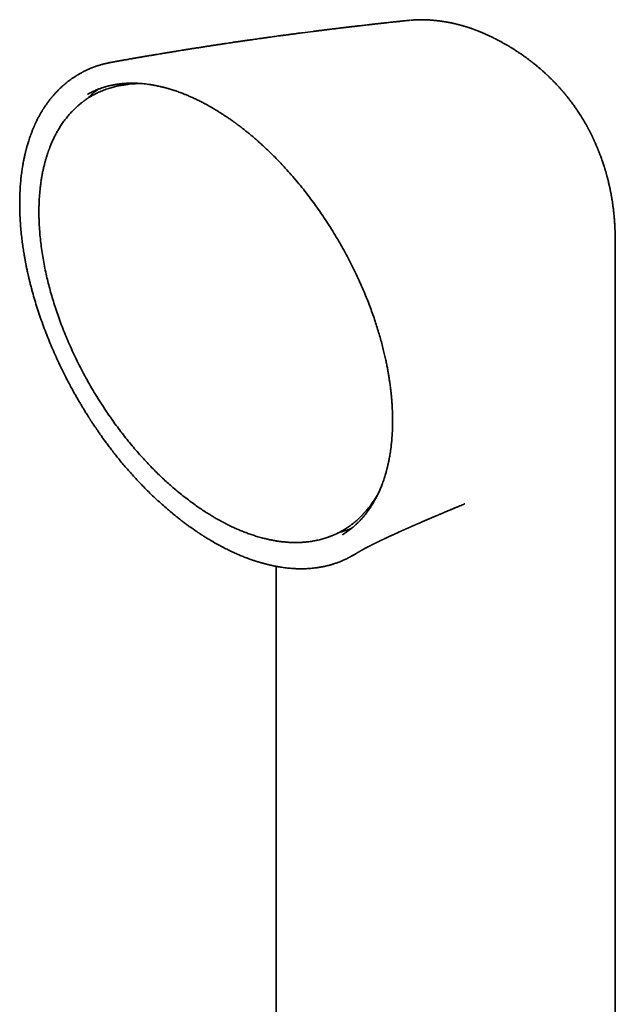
# Model space of a CAD drawing. Header units: millimetres. Extents: x 8 to 747, y 12 to 1054.
# Tile 13 of 26: x 675 to 714, y 403 to 466. Entities that reach past the tile are written whole.
import ezdxf

# ---------------------------------------------------------------- set-up
doc = ezdxf.new("R2010")
doc.units = ezdxf.units.MM

msp = doc.modelspace()

# ---------------------------------------------------------------- linework, layer by layer
at = {"color": 7, "linetype": 'Continuous', "lineweight": 35}
for p, q in [((700.413, 466.385), (700.399, 466.383)), ((701.592, 466.404), (701.6, 466.404)), ((705.889, 465.189), (705.886, 465.191)), ((681.156, 463.677), (681.161, 463.678)), ((682.295, 462.26), (682.288, 462.259)), ((682.699, 462.296), (682.295, 462.26)), ((679.61, 461.614), (679.623, 461.621)), ((712.314, 458.502), (712.323, 458.481)), ((713.62, 440.463), (713.62, 451.816)), ((697.908, 435.214), (698.142, 435.545)), ((697.892, 435.192), (697.908, 435.214)), ((703.924, 435.218), (703.928, 435.22)), ((685.1, 434.586), (685.132, 434.558)), ((690.564, 431.489), (690.568, 431.488)), ((691.765, 431.188), (691.765, 364.512))]:
    msp.add_line(p, q, dxfattribs=at)
at = {"color": 7, "linetype": 'Continuous', "lineweight": 35, "flags": 128}
for points in [[(682.954, 462.314), (682.706, 462.297), (682.699, 462.296)], [(713.62, 342.968), (713.62, 387.347), (713.62, 440.463)], [(698.142, 435.545), (698.147, 435.553), (698.279, 435.748)]]:
    msp.add_lwpolyline(points, dxfattribs=at)
at = {"color": 7, "linetype": 'Continuous', "lineweight": 35}
for points, knots in [([(700.399, 466.385), (700.376, 466.382), (700.295, 466.374), (700.163, 466.36), (700.011, 466.345), (699.881, 466.331), (699.771, 466.319), (699.681, 466.31), (699.594, 466.301), (699.498, 466.291), (699.383, 466.278), (699.258, 466.265), (699.121, 466.25), (698.972, 466.234), (698.833, 466.219), (698.708, 466.205), (698.604, 466.194), (698.504, 466.183), (698.417, 466.173), (698.347, 466.165), (698.291, 466.159), (698.245, 466.154), (698.206, 466.15), (698.166, 466.145), (698.121, 466.14), (698.065, 466.134), (698, 466.127), (697.925, 466.118), (697.84, 466.109), (697.713, 466.094), (697.553, 466.076), (697.366, 466.055), (697.195, 466.035), (697.046, 466.018), (696.917, 466.003), (696.807, 465.99), (696.707, 465.978), (696.619, 465.968), (696.535, 465.958), (696.45, 465.948), (696.354, 465.937), (696.244, 465.924), (696.125, 465.909), (696.001, 465.895), (695.813, 465.872), (695.561, 465.841), (695.31, 465.811), (695.124, 465.788), (695.006, 465.773), (694.898, 465.76), (694.804, 465.748), (694.726, 465.738), (694.654, 465.729), (694.576, 465.72), (694.487, 465.708), (694.385, 465.695), (694.272, 465.681), (693.963, 465.642), (693.644, 465.601), (693.322, 465.559), (693.191, 465.542), (693.071, 465.526), (692.967, 465.512), (692.887, 465.502), (692.824, 465.493), (692.772, 465.486), (692.714, 465.479), (692.646, 465.47), (692.567, 465.459), (692.431, 465.441), (692.245, 465.416), (692.02, 465.386), (691.809, 465.357), (691.609, 465.329), (691.394, 465.3), (691.166, 465.268), (690.921, 465.234), (690.7, 465.203), (690.494, 465.174), (690.296, 465.146), (690.121, 465.121), (689.979, 465.1), (689.882, 465.086), (689.8, 465.075), (689.734, 465.065), (689.681, 465.057), (689.637, 465.051), (689.592, 465.044), (689.541, 465.037), (689.48, 465.028), (689.409, 465.018), (689.329, 465.006), (689.225, 464.991), (689.095, 464.972), (688.936, 464.948), (688.759, 464.922), (688.564, 464.893), (688.396, 464.868), (688.258, 464.847), (688.158, 464.832), (688.063, 464.818), (687.979, 464.805), (687.916, 464.795), (687.87, 464.788), (687.836, 464.783), (687.805, 464.779), (687.772, 464.774), (687.721, 464.766), (687.648, 464.755), (687.55, 464.74), (687.442, 464.723), (687.325, 464.705), (687.203, 464.686), (687.077, 464.667), (686.95, 464.647), (686.822, 464.627), (686.697, 464.607), (686.577, 464.589), (686.473, 464.572), (686.388, 464.559), (686.324, 464.549), (686.273, 464.541), (686.223, 464.533), (686.161, 464.523), (686.085, 464.511), (685.996, 464.496), (685.895, 464.48), (685.761, 464.459), (685.605, 464.434), (685.433, 464.406), (685.286, 464.382), (685.161, 464.362), (685.055, 464.345), (684.956, 464.328), (684.859, 464.313), (684.758, 464.296), (684.639, 464.276), (684.498, 464.253), (684.339, 464.227), (684.171, 464.199), (684.02, 464.174), (683.888, 464.151), (683.774, 464.132), (683.659, 464.113), (683.547, 464.094), (683.442, 464.076), (683.351, 464.061), (683.276, 464.048), (683.218, 464.038), (683.166, 464.029), (683.112, 464.02), (683.049, 464.009), (682.973, 463.996), (682.887, 463.981), (682.793, 463.965), (682.694, 463.948), (682.595, 463.931), (682.499, 463.914), (682.351, 463.889), (682.158, 463.855), (681.971, 463.822), (681.844, 463.8), (681.772, 463.787), (681.702, 463.775), (681.634, 463.763), (681.563, 463.75), (681.484, 463.736), (681.394, 463.72), (681.29, 463.702), (681.211, 463.688), (681.166, 463.68), (681.161, 463.679)], [0, 0, 0, 0, 0.0036571, 0.0125967, 0.0204585, 0.0272422, 0.0329475, 0.0375744, 0.0411227, 0.0465811, 0.0525268, 0.0589723, 0.0660226, 0.0737853, 0.0822606, 0.0875887, 0.0931644, 0.0985295, 0.103189, 0.1065892, 0.1094811, 0.1118649, 0.1137404, 0.1155844, 0.1180219, 0.120866, 0.1242402, 0.1281445, 0.132579, 0.1374392, 0.1478784, 0.1575393, 0.1664215, 0.174525, 0.18079, 0.1865008, 0.1916598, 0.1962671, 0.200323, 0.2046178, 0.2095347, 0.2152938, 0.2216561, 0.2280904, 0.2345772, 0.2510123, 0.2673361, 0.2736596, 0.279926, 0.2856674, 0.2905962, 0.2944341, 0.2978647, 0.3018602, 0.3064993, 0.3117822, 0.3177091, 0.3241141, 0.359996, 0.3672812, 0.374284, 0.3804904, 0.3858934, 0.3904927, 0.3930688, 0.3955905, 0.3986166, 0.4021611, 0.406224, 0.4108053, 0.4234875, 0.4351641, 0.4458995, 0.4562802, 0.4664464, 0.4793394, 0.4917886, 0.5046749, 0.5137776, 0.5240287, 0.5354282, 0.5411231, 0.5462041, 0.5504643, 0.5539037, 0.5565222, 0.5587198, 0.5608762, 0.5635343, 0.5666944, 0.5703564, 0.5745204, 0.5791864, 0.5865536, 0.5948429, 0.6040453, 0.6141611, 0.6251904, 0.6303328, 0.635652, 0.6408419, 0.6451874, 0.648659, 0.6507737, 0.652367, 0.6539143, 0.6556254, 0.6575005, 0.661894, 0.6669873, 0.6727507, 0.6788478, 0.6851847, 0.6917613, 0.6985778, 0.7050369, 0.7116975, 0.718176, 0.7236386, 0.7280565, 0.7314296, 0.7335561, 0.7360441, 0.7392611, 0.7432071, 0.747882, 0.7532862, 0.7589843, 0.7687705, 0.7776979, 0.7857662, 0.7917034, 0.7972336, 0.802369, 0.8071595, 0.8123381, 0.8181467, 0.8258014, 0.8343091, 0.8431084, 0.8519551, 0.8578792, 0.8638244, 0.8697907, 0.8757781, 0.8814027, 0.8862063, 0.8899826, 0.8930282, 0.895373, 0.8980254, 0.9014768, 0.9053079, 0.9097994, 0.9149207, 0.9201404, 0.9252657, 0.9302967, 0.9352333, 0.9483225, 0.9606022, 0.964466, 0.9682134, 0.9718443, 0.9753589, 0.9788324, 0.9829702, 0.9876387, 0.9930518, 0.9992095, 1, 1, 1, 1]), ([(701.599, 466.405), (701.554, 466.408), (701.473, 466.413), (701.364, 466.417), (701.279, 466.419), (701.212, 466.42), (701.152, 466.42), (701.094, 466.42), (701.035, 466.42), (700.975, 466.419), (700.912, 466.417), (700.847, 466.415), (700.78, 466.412), (700.708, 466.408), (700.622, 466.402), (700.538, 466.396), (700.481, 466.391), (700.459, 466.388)], [0, 0, 0, 0, 0.112943, 0.20629, 0.279839, 0.337112, 0.386695, 0.440502, 0.489137, 0.54166, 0.596494, 0.653441, 0.712146, 0.773673, 0.848895, 0.941116, 1, 1, 1, 1]), ([(705.886, 465.192), (705.879, 465.195), (705.863, 465.204), (705.837, 465.217), (705.808, 465.232), (705.779, 465.246), (705.75, 465.261), (705.705, 465.283), (705.634, 465.318), (705.545, 465.361), (705.462, 465.4), (705.382, 465.437), (705.302, 465.474), (705.218, 465.511), (705.141, 465.544), (705.073, 465.574), (705.009, 465.601), (704.949, 465.625), (704.894, 465.648), (704.838, 465.67), (704.786, 465.69), (704.737, 465.709), (704.696, 465.725), (704.658, 465.739), (704.614, 465.756), (704.561, 465.775), (704.508, 465.795), (704.458, 465.812), (704.405, 465.831), (704.34, 465.854), (704.263, 465.88), (704.191, 465.904), (704.134, 465.922), (704.087, 465.937), (704.037, 465.953), (703.981, 465.97), (703.925, 465.987), (703.872, 466.003), (703.814, 466.02), (703.752, 466.038), (703.691, 466.055), (703.639, 466.069), (703.585, 466.083), (703.521, 466.1), (703.455, 466.117), (703.395, 466.132), (703.35, 466.143), (703.311, 466.152), (703.277, 466.16), (703.24, 466.169), (703.182, 466.182), (703.109, 466.198), (703.029, 466.215), (702.95, 466.231), (702.866, 466.248), (702.78, 466.264), (702.686, 466.28), (702.586, 466.297), (702.471, 466.315), (702.352, 466.332), (702.226, 466.348), (702.09, 466.364), (701.95, 466.379), (701.837, 466.388), (701.76, 466.394), (701.717, 466.398), (701.665, 466.401), (701.625, 466.404), (701.601, 466.405), (701.6, 466.405)], [0, 0, 0, 0, 0.00491, 0.012053, 0.019118, 0.026135, 0.033047, 0.039815, 0.058952, 0.084084, 0.103587, 0.119233, 0.141513, 0.161847, 0.179342, 0.197271, 0.211875, 0.2255, 0.240378, 0.251989, 0.265488, 0.278049, 0.287649, 0.294769, 0.305704, 0.319237, 0.332229, 0.344132, 0.354686, 0.370202, 0.390952, 0.409357, 0.420845, 0.431546, 0.442435, 0.45643, 0.471062, 0.481768, 0.493842, 0.511414, 0.525476, 0.53612, 0.547865, 0.562814, 0.581033, 0.593504, 0.603734, 0.612416, 0.62024, 0.627465, 0.637408, 0.660641, 0.677433, 0.692595, 0.715357, 0.735103, 0.751604, 0.779798, 0.803077, 0.830786, 0.860968, 0.88938, 0.923215, 0.955548, 0.965385, 0.974478, 0.9843, 0.999231, 1, 1, 1, 1]), ([(706.562, 464.824), (706.455, 464.885), (706.306, 464.969), (706.082, 465.091), (705.964, 465.151), (705.889, 465.19)], [0, 0, 0, 0, 0.481628, 0.670611, 1, 1, 1, 1]), ([(712.315, 458.502), (712.31, 458.513), (712.298, 458.539), (712.277, 458.586), (712.252, 458.642), (712.226, 458.699), (712.202, 458.75), (712.181, 458.796), (712.161, 458.838), (712.136, 458.889), (712.104, 458.955), (712.07, 459.026), (712.038, 459.089), (712.011, 459.142), (711.984, 459.195), (711.953, 459.257), (711.915, 459.327), (711.878, 459.398), (711.845, 459.46), (711.813, 459.518), (711.778, 459.582), (711.738, 459.654), (711.697, 459.726), (711.661, 459.789), (711.628, 459.846), (711.591, 459.908), (711.55, 459.977), (711.507, 460.048), (711.469, 460.111), (711.434, 460.166), (711.382, 460.249), (711.314, 460.356), (711.232, 460.482), (711.148, 460.607), (711.065, 460.728), (710.978, 460.852), (710.89, 460.974), (710.802, 461.093), (710.727, 461.191), (710.669, 461.267), (710.617, 461.334), (710.565, 461.401), (710.517, 461.46), (710.475, 461.512), (710.433, 461.564), (710.386, 461.621), (710.336, 461.681), (710.291, 461.735), (710.252, 461.78), (710.22, 461.817), (710.191, 461.851), (710.158, 461.889), (710.115, 461.938), (710.063, 461.997), (710.008, 462.058), (709.96, 462.11), (709.919, 462.155), (709.879, 462.199), (709.829, 462.252), (709.771, 462.314), (709.706, 462.381), (709.647, 462.442), (709.597, 462.493), (709.552, 462.538), (709.505, 462.585), (709.45, 462.639), (709.391, 462.698), (709.334, 462.752), (709.287, 462.797), (709.248, 462.834), (709.209, 462.87), (709.165, 462.911), (709.114, 462.959), (709.055, 463.012), (708.996, 463.066), (708.94, 463.116), (708.89, 463.16), (708.843, 463.201), (708.793, 463.244), (708.735, 463.294), (708.67, 463.349), (708.603, 463.405), (708.542, 463.456), (708.486, 463.501), (708.43, 463.547), (708.366, 463.598), (708.298, 463.652), (708.231, 463.704), (708.173, 463.749), (708.122, 463.788), (708.078, 463.821), (708.033, 463.855), (707.977, 463.897), (707.906, 463.949), (707.827, 464.006), (707.75, 464.061), (707.682, 464.109), (707.623, 464.151), (707.566, 464.19), (707.502, 464.234), (707.427, 464.285), (707.344, 464.34), (707.265, 464.392), (707.196, 464.437), (707.134, 464.477), (707.075, 464.515), (707.007, 464.557), (706.93, 464.605), (706.857, 464.649), (706.791, 464.689), (706.729, 464.727), (706.651, 464.772), (706.594, 464.805), (706.563, 464.824)], [0, 0, 0, 0, 0.004086, 0.010024, 0.01763, 0.025051, 0.031792, 0.037107, 0.042231, 0.047783, 0.056883, 0.06713, 0.074995, 0.081473, 0.08756, 0.095299, 0.105354, 0.115099, 0.1228, 0.129657, 0.137641, 0.148275, 0.158064, 0.166108, 0.173124, 0.180841, 0.191059, 0.200807, 0.209176, 0.216375, 0.223496, 0.242988, 0.259867, 0.275481, 0.294996, 0.310352, 0.327544, 0.346875, 0.361459, 0.369989, 0.379896, 0.390673, 0.399272, 0.406141, 0.413587, 0.42262, 0.431585, 0.440276, 0.446944, 0.45213, 0.457241, 0.462465, 0.46928, 0.479732, 0.489684, 0.497493, 0.504301, 0.510636, 0.518189, 0.529195, 0.540225, 0.550286, 0.558399, 0.565016, 0.572417, 0.581185, 0.591704, 0.601257, 0.608296, 0.614106, 0.620037, 0.626693, 0.634935, 0.644164, 0.653891, 0.662697, 0.670122, 0.676916, 0.684235, 0.692776, 0.703373, 0.713808, 0.722925, 0.730799, 0.738592, 0.748055, 0.759156, 0.768415, 0.77732, 0.784551, 0.790486, 0.796363, 0.804292, 0.814679, 0.826625, 0.837822, 0.847479, 0.855386, 0.862968, 0.871176, 0.882189, 0.894406, 0.90556, 0.91502, 0.922888, 0.93077, 0.93965, 0.950552, 0.962163, 0.968904, 0.976985, 0.987348, 1, 1, 1, 1]), ([(681.156, 463.678), (681.132, 463.673), (681.078, 463.663), (680.996, 463.646), (680.905, 463.627), (680.81, 463.605), (680.675, 463.573), (680.498, 463.526), (680.318, 463.472), (680.168, 463.422), (680.05, 463.38), (679.936, 463.338), (679.832, 463.296), (679.743, 463.259), (679.669, 463.227), (679.616, 463.203), (679.58, 463.187), (679.554, 463.175), (679.524, 463.161), (679.485, 463.142), (679.436, 463.119), (679.381, 463.092), (679.324, 463.063), (679.268, 463.033), (679.202, 462.998), (679.129, 462.958), (679.053, 462.914), (678.988, 462.876), (678.935, 462.844), (678.887, 462.815), (678.838, 462.784), (678.779, 462.746), (678.711, 462.701), (678.637, 462.651), (678.56, 462.597), (678.481, 462.54), (678.405, 462.483), (678.332, 462.426), (678.263, 462.371), (678.201, 462.321), (678.154, 462.281), (678.119, 462.251), (678.091, 462.228), (678.064, 462.204), (678.026, 462.171), (677.975, 462.125), (677.909, 462.064), (677.834, 461.994), (677.765, 461.926), (677.701, 461.862), (677.646, 461.805), (677.588, 461.744), (677.529, 461.681), (677.474, 461.62), (677.428, 461.567), (677.391, 461.525), (677.361, 461.49), (677.335, 461.459), (677.308, 461.426), (677.278, 461.391), (677.244, 461.348), (677.203, 461.297), (677.155, 461.236), (677.101, 461.165), (677.04, 461.084), (676.983, 461.004), (676.928, 460.927), (676.88, 460.857), (676.834, 460.788), (676.793, 460.726), (676.761, 460.675), (676.733, 460.63), (676.705, 460.586), (676.673, 460.534), (676.637, 460.474), (676.597, 460.405), (676.552, 460.328), (676.505, 460.243), (676.458, 460.156), (676.411, 460.067), (676.365, 459.977), (676.318, 459.883), (676.277, 459.796), (676.242, 459.721), (676.215, 459.664), (676.195, 459.618), (676.176, 459.575), (676.155, 459.528), (676.129, 459.468), (676.099, 459.396), (676.064, 459.311), (676.026, 459.216), (675.979, 459.092), (675.925, 458.945), (675.868, 458.781), (675.817, 458.627), (675.773, 458.485), (675.735, 458.357), (675.705, 458.251), (675.682, 458.168), (675.664, 458.103), (675.649, 458.044), (675.634, 457.984), (675.617, 457.919), (675.6, 457.847), (675.581, 457.768), (675.559, 457.673), (675.534, 457.561), (675.507, 457.432), (675.48, 457.295), (675.454, 457.155), (675.417, 456.943), (675.373, 456.655), (675.326, 456.285), (675.287, 455.898), (675.258, 455.497), (675.24, 455.079), (675.232, 454.653), (675.235, 454.221), (675.249, 453.782), (675.274, 453.329), (675.312, 452.861), (675.352, 452.476), (675.387, 452.18), (675.414, 451.978), (675.442, 451.779), (675.47, 451.588), (675.498, 451.414), (675.524, 451.258), (675.547, 451.125), (675.566, 451.013), (675.583, 450.922), (675.598, 450.844), (675.609, 450.783), (675.618, 450.736), (675.625, 450.704), (675.63, 450.678), (675.635, 450.652), (675.641, 450.619), (675.65, 450.577), (675.663, 450.51), (675.682, 450.416), (675.709, 450.288), (675.742, 450.134), (675.783, 449.954), (675.831, 449.747), (675.887, 449.515), (675.952, 449.258), (676.044, 448.91), (676.165, 448.476), (676.321, 447.962), (676.49, 447.441), (676.672, 446.914), (676.869, 446.381), (677.076, 445.853), (677.292, 445.33), (677.518, 444.812), (677.758, 444.291), (678.011, 443.765), (678.24, 443.312), (678.435, 442.938), (678.59, 442.651), (678.737, 442.384), (678.876, 442.137), (679.006, 441.91), (679.126, 441.706), (679.234, 441.524), (679.332, 441.363), (679.42, 441.218), (679.499, 441.091), (679.565, 440.984), (679.62, 440.898), (679.662, 440.831), (679.695, 440.78), (679.722, 440.738), (679.75, 440.694), (679.786, 440.638), (679.831, 440.569), (679.884, 440.488), (679.946, 440.394), (680.017, 440.286), (680.105, 440.154), (680.212, 439.996), (680.34, 439.811), (680.483, 439.606), (680.643, 439.382), (680.82, 439.139), (681.01, 438.884), (681.213, 438.619), (681.428, 438.344), (681.661, 438.055), (681.91, 437.753), (682.169, 437.45), (682.437, 437.147), (682.712, 436.845), (683.003, 436.536), (683.31, 436.22), (683.633, 435.899), (683.972, 435.575), (684.318, 435.257), (684.668, 434.948), (684.937, 434.718), (685.093, 434.591), (685.13, 434.561)], [0, 0, 0, 0, 0.00221, 0.005147, 0.008524, 0.01235, 0.016444, 0.024921, 0.033971, 0.038807, 0.043789, 0.04884, 0.053361, 0.057229, 0.060442, 0.063004, 0.064152, 0.065139, 0.066422, 0.068124, 0.070245, 0.072734, 0.07534, 0.077822, 0.08018, 0.084088, 0.087595, 0.090564, 0.09296, 0.094843, 0.097137, 0.099879, 0.10307, 0.106679, 0.110422, 0.114224, 0.118086, 0.121589, 0.125138, 0.128338, 0.130887, 0.132434, 0.133713, 0.135102, 0.136621, 0.139658, 0.143112, 0.147053, 0.151581, 0.154433, 0.157475, 0.16071, 0.164136, 0.167418, 0.170108, 0.172205, 0.173838, 0.175312, 0.176924, 0.178675, 0.180565, 0.183171, 0.186071, 0.18942, 0.193226, 0.197488, 0.200524, 0.203756, 0.207012, 0.20977, 0.211991, 0.213678, 0.21559, 0.217785, 0.220348, 0.223279, 0.226575, 0.230116, 0.233846, 0.237319, 0.24094, 0.244711, 0.248579, 0.251254, 0.253481, 0.25526, 0.25662, 0.258424, 0.260694, 0.263432, 0.266636, 0.270305, 0.274086, 0.280481, 0.286417, 0.291894, 0.296912, 0.301429, 0.305348, 0.307893, 0.310098, 0.311987, 0.313958, 0.316161, 0.318596, 0.321262, 0.324159, 0.32813, 0.332466, 0.336983, 0.341549, 0.346164, 0.357487, 0.369091, 0.380972, 0.393126, 0.405554, 0.418273, 0.430537, 0.443066, 0.45586, 0.468921, 0.482249, 0.487734, 0.493265, 0.498823, 0.504036, 0.508748, 0.51296, 0.516671, 0.519508, 0.521961, 0.52403, 0.525716, 0.526901, 0.527778, 0.528347, 0.528935, 0.529841, 0.531002, 0.532328, 0.535188, 0.538603, 0.542574, 0.547446, 0.552956, 0.559106, 0.565896, 0.573318, 0.586663, 0.600163, 0.613818, 0.627634, 0.641619, 0.655778, 0.669295, 0.682981, 0.696842, 0.710886, 0.725119, 0.733436, 0.741248, 0.74855, 0.755339, 0.761615, 0.767378, 0.772342, 0.77685, 0.780902, 0.7845, 0.787642, 0.789914, 0.791857, 0.793307, 0.79428, 0.795477, 0.79711, 0.799047, 0.801371, 0.804081, 0.807182, 0.810705, 0.815513, 0.820937, 0.826973, 0.833621, 0.840881, 0.84875, 0.856729, 0.86525, 0.874317, 0.883932, 0.894101, 0.903833, 0.914031, 0.924696, 0.935828, 0.947426, 0.959487, 0.972009, 0.983887, 0.996142, 1, 1, 1, 1]), ([(682.295, 462.26), (682.283, 462.259), (682.256, 462.256), (682.212, 462.251), (682.155, 462.244), (682.086, 462.235), (682.003, 462.224), (681.908, 462.21), (681.802, 462.193), (681.685, 462.172), (681.504, 462.137), (681.266, 462.081), (680.958, 461.992), (680.641, 461.88), (680.316, 461.742), (680.074, 461.62), (679.908, 461.528), (679.817, 461.475), (679.733, 461.424), (679.657, 461.376), (679.59, 461.332), (679.531, 461.292), (679.481, 461.258), (679.441, 461.23), (679.409, 461.206), (679.383, 461.188), (679.362, 461.172), (679.341, 461.157), (679.314, 461.137), (679.278, 461.109), (679.231, 461.073), (679.175, 461.029), (679.114, 460.979), (679.049, 460.925), (678.984, 460.868), (678.88, 460.775), (678.737, 460.639), (678.556, 460.453), (678.375, 460.249), (678.195, 460.027), (678.019, 459.789), (677.849, 459.534), (677.7, 459.288), (677.57, 459.053), (677.457, 458.834), (677.366, 458.64), (677.295, 458.481), (677.246, 458.364), (677.204, 458.261), (677.171, 458.177), (677.146, 458.11), (677.127, 458.06), (677.112, 458.019), (677.1, 457.987), (677.089, 457.955), (677.075, 457.914), (677.055, 457.859), (677.032, 457.79), (677.005, 457.708), (676.976, 457.618), (676.946, 457.521), (676.917, 457.422), (676.889, 457.324), (676.862, 457.225), (676.824, 457.08), (676.778, 456.888), (676.725, 456.649), (676.678, 456.407), (676.634, 456.155), (676.601, 455.934), (676.577, 455.748), (676.559, 455.601), (676.543, 455.45), (676.528, 455.294), (676.514, 455.134), (676.503, 454.976), (676.494, 454.835), (676.488, 454.715), (676.484, 454.616), (676.481, 454.527), (676.478, 454.446), (676.476, 454.376), (676.475, 454.313), (676.474, 454.248), (676.473, 454.174), (676.472, 454.085), (676.472, 453.987), (676.473, 453.888), (676.474, 453.788), (676.476, 453.688), (676.482, 453.437), (676.499, 453.056), (676.539, 452.542), (676.59, 452.047), (676.656, 451.547), (676.736, 451.041), (676.83, 450.531), (676.934, 450.038), (677.046, 449.562), (677.164, 449.1), (677.295, 448.628), (677.441, 448.147), (677.6, 447.656), (677.774, 447.156), (677.963, 446.648), (678.167, 446.132), (678.386, 445.61), (678.622, 445.081), (678.874, 444.548), (679.143, 444.009), (679.428, 443.468), (679.728, 442.927), (680.042, 442.389), (680.371, 441.855), (680.717, 441.321), (681.052, 440.828), (681.374, 440.376), (681.68, 439.963), (681.993, 439.557), (682.313, 439.158), (682.636, 438.772), (682.959, 438.4), (683.28, 438.045), (683.599, 437.707), (683.912, 437.387), (684.219, 437.084), (684.52, 436.798), (684.817, 436.527), (685.137, 436.246), (685.478, 435.958), (685.839, 435.667), (686.189, 435.398), (686.529, 435.15), (686.858, 434.921), (687.175, 434.711), (687.459, 434.532), (687.712, 434.379), (687.939, 434.247), (688.168, 434.119), (688.407, 433.991), (688.654, 433.865), (688.91, 433.741), (689.174, 433.619), (689.449, 433.501), (689.727, 433.389), (690.01, 433.284), (690.296, 433.186), (690.546, 433.108), (690.751, 433.049), (690.906, 433.007), (691.046, 432.972), (691.173, 432.942), (691.287, 432.917), (691.387, 432.896), (691.472, 432.878), (691.544, 432.865), (691.608, 432.853), (691.67, 432.842), (691.738, 432.831), (691.815, 432.818), (691.904, 432.805), (692.007, 432.791), (692.121, 432.776), (692.248, 432.762), (692.386, 432.749), (692.535, 432.738), (692.695, 432.729), (692.911, 432.722), (693.177, 432.722), (693.49, 432.736), (693.802, 432.765), (694.058, 432.801), (694.259, 432.836), (694.406, 432.866), (694.552, 432.9), (694.698, 432.937), (694.843, 432.978), (694.978, 433.02), (695.1, 433.061), (695.203, 433.098), (695.29, 433.131), (695.362, 433.16), (695.42, 433.184), (695.468, 433.204), (695.512, 433.223), (695.556, 433.243), (695.605, 433.265), (695.66, 433.291), (695.723, 433.322), (695.795, 433.357), (695.874, 433.398), (695.964, 433.447), (696.064, 433.503), (696.175, 433.569), (696.294, 433.644), (696.42, 433.729), (696.553, 433.823), (696.69, 433.927), (696.827, 434.037), (696.957, 434.149), (697.08, 434.261), (697.194, 434.371), (697.308, 434.486), (697.42, 434.606), (697.529, 434.73), (697.627, 434.845), (697.712, 434.951), (697.787, 435.048), (697.851, 435.134), (697.89, 435.189), (697.908, 435.214)], [0, 0, 0, 0, 0.000751, 0.0018, 0.003151, 0.004982, 0.00718, 0.009745, 0.012677, 0.015976, 0.019579, 0.02814, 0.036695, 0.046873, 0.057044, 0.067207, 0.070373, 0.073492, 0.07636, 0.078953, 0.081271, 0.083314, 0.085082, 0.086461, 0.087608, 0.088525, 0.089211, 0.089843, 0.09076, 0.092097, 0.093784, 0.095821, 0.098166, 0.100577, 0.103021, 0.105495, 0.112462, 0.119667, 0.127245, 0.135054, 0.14306, 0.151261, 0.159657, 0.165938, 0.172323, 0.178812, 0.18242, 0.185614, 0.188394, 0.190761, 0.192374, 0.193717, 0.194787, 0.195587, 0.196254, 0.197289, 0.198737, 0.200599, 0.202623, 0.20498, 0.207483, 0.209957, 0.212401, 0.214817, 0.217203, 0.223041, 0.228697, 0.234229, 0.23999, 0.246037, 0.249226, 0.252489, 0.255827, 0.259239, 0.262725, 0.266228, 0.269446, 0.271743, 0.273837, 0.275727, 0.277413, 0.278896, 0.280176, 0.281361, 0.282903, 0.284834, 0.286876, 0.288917, 0.290958, 0.293, 0.295042, 0.306275, 0.31595, 0.32563, 0.335315, 0.345005, 0.3547, 0.364416, 0.372881, 0.381506, 0.390289, 0.399231, 0.408331, 0.417591, 0.427009, 0.436586, 0.446322, 0.456217, 0.46627, 0.476483, 0.486855, 0.497386, 0.507861, 0.518488, 0.529269, 0.540202, 0.548901, 0.557693, 0.56658, 0.575417, 0.584231, 0.592858, 0.6013, 0.609555, 0.617625, 0.625369, 0.632934, 0.64032, 0.647527, 0.656618, 0.665407, 0.673893, 0.682077, 0.689958, 0.697537, 0.704813, 0.710306, 0.715619, 0.721037, 0.726712, 0.732642, 0.738716, 0.745038, 0.751606, 0.758423, 0.76513, 0.772061, 0.779215, 0.783347, 0.787141, 0.790598, 0.793716, 0.796551, 0.799033, 0.801163, 0.802942, 0.804427, 0.805957, 0.807598, 0.809514, 0.811762, 0.814341, 0.817252, 0.820494, 0.824001, 0.827828, 0.831975, 0.836436, 0.844655, 0.852999, 0.861469, 0.870063, 0.874191, 0.878347, 0.882531, 0.886743, 0.890983, 0.89518, 0.898734, 0.901839, 0.904496, 0.906704, 0.908464, 0.90985, 0.911209, 0.912586, 0.914064, 0.915827, 0.917844, 0.920142, 0.922722, 0.925585, 0.928992, 0.932729, 0.936794, 0.941188, 0.945911, 0.950963, 0.956021, 0.961015, 0.965742, 0.970202, 0.974395, 0.979355, 0.983881, 0.987973, 0.991631, 0.994854, 0.997644, 1, 1, 1, 1]), ([(679.623, 461.621), (679.694, 461.66), (679.838, 461.738), (680.064, 461.844), (680.25, 461.921), (680.389, 461.974), (680.478, 462.005), (680.56, 462.033), (680.632, 462.056), (680.694, 462.075), (680.744, 462.09), (680.783, 462.101), (680.813, 462.109), (680.842, 462.118), (680.878, 462.127), (680.926, 462.14), (680.985, 462.155), (681.067, 462.174), (681.168, 462.196), (681.282, 462.219), (681.396, 462.24), (681.511, 462.258), (681.629, 462.275), (681.748, 462.289), (681.864, 462.301), (681.976, 462.31), (682.083, 462.317), (682.182, 462.322), (682.269, 462.325), (682.341, 462.327), (682.397, 462.328), (682.44, 462.328), (682.476, 462.328), (682.51, 462.328), (682.548, 462.328), (682.599, 462.327), (682.664, 462.326), (682.778, 462.323), (682.939, 462.315), (683.141, 462.299), (683.344, 462.278), (683.551, 462.252), (683.774, 462.217), (684.017, 462.173), (684.225, 462.128), (684.386, 462.091), (684.49, 462.065), (684.583, 462.041), (684.657, 462.021), (684.713, 462.005), (684.753, 461.994), (684.785, 461.985), (684.807, 461.979), (684.826, 461.974), (684.845, 461.968), (684.875, 461.959), (684.918, 461.946), (684.976, 461.929), (685.048, 461.906), (685.134, 461.879), (685.234, 461.846), (685.353, 461.806), (685.493, 461.756), (685.656, 461.696), (685.836, 461.626), (686.034, 461.546), (686.25, 461.453), (686.479, 461.349), (686.721, 461.234), (686.975, 461.107), (687.245, 460.964), (687.459, 460.847), (687.582, 460.775), (687.61, 460.758)], [0, 0, 0, 0, 0.03508, 0.071144, 0.106112, 0.119551, 0.132674, 0.144488, 0.154806, 0.163628, 0.170953, 0.176041, 0.18003, 0.183567, 0.188617, 0.195316, 0.203664, 0.21366, 0.229618, 0.245536, 0.260998, 0.276003, 0.292501, 0.308409, 0.323728, 0.338457, 0.352584, 0.365466, 0.376746, 0.386421, 0.392898, 0.398385, 0.402881, 0.406505, 0.411185, 0.4176, 0.425749, 0.435634, 0.460696, 0.4856, 0.510342, 0.53507, 0.560837, 0.590622, 0.621916, 0.634624, 0.647258, 0.658281, 0.667483, 0.673105, 0.677735, 0.681372, 0.684018, 0.685685, 0.687668, 0.690807, 0.695932, 0.702633, 0.710908, 0.720759, 0.732186, 0.745188, 0.761623, 0.780035, 0.800425, 0.822795, 0.847145, 0.873475, 0.900116, 0.928519, 0.958686, 0.990617, 1, 1, 1, 1]), ([(680.284, 461.933), (680.256, 461.913), (680.134, 461.824), (679.933, 461.649), (679.746, 461.479), (679.654, 461.379), (679.639, 461.364)], [0, 0, 0, 0, 0.121324, 0.5318751, 0.928935, 1, 1, 1, 1]), ([(687.61, 460.759), (687.616, 460.756), (687.695, 460.711), (687.841, 460.624), (688.042, 460.502), (688.223, 460.387), (688.387, 460.281), (688.531, 460.185), (688.658, 460.1), (688.766, 460.026), (688.85, 459.967), (688.913, 459.923), (688.957, 459.891), (688.991, 459.867), (689.023, 459.844), (689.055, 459.821), (689.089, 459.796), (689.124, 459.771), (689.162, 459.743), (689.206, 459.71), (689.267, 459.666), (689.347, 459.606), (689.448, 459.529), (689.567, 459.438), (689.702, 459.332), (689.855, 459.21), (690.023, 459.074), (690.206, 458.922), (690.399, 458.757), (690.603, 458.579), (690.814, 458.39), (691.032, 458.189), (691.252, 457.981), (691.496, 457.744), (691.764, 457.476), (692.055, 457.174), (692.381, 456.825), (692.739, 456.424), (693.13, 455.967), (693.519, 455.489), (693.885, 455.017), (694.229, 454.554), (694.551, 454.102), (694.869, 453.637), (695.182, 453.157), (695.491, 452.664), (695.787, 452.168), (696.071, 451.669), (696.342, 451.17), (696.607, 450.66), (696.863, 450.14), (697.102, 449.627), (697.323, 449.129), (697.523, 448.653), (697.708, 448.189), (697.877, 447.74), (698.032, 447.306), (698.173, 446.887), (698.306, 446.472), (698.429, 446.061), (698.542, 445.656), (698.643, 445.27), (698.732, 444.905), (698.808, 444.568), (698.873, 444.26), (698.929, 443.979), (698.977, 443.715), (699.019, 443.466), (699.056, 443.233), (699.088, 443.017), (699.113, 442.834), (699.132, 442.685), (699.146, 442.569), (699.157, 442.472), (699.165, 442.4), (699.171, 442.343), (699.176, 442.292), (699.183, 442.227), (699.19, 442.148), (699.199, 442.054), (699.209, 441.94), (699.219, 441.806), (699.23, 441.653), (699.241, 441.486), (699.25, 441.313), (699.259, 441.083), (699.266, 440.8), (699.268, 440.445), (699.26, 440.075), (699.243, 439.691), (699.218, 439.363), (699.192, 439.091), (699.167, 438.873), (699.14, 438.666), (699.111, 438.475), (699.083, 438.304), (699.056, 438.153), (699.031, 438.021), (699.007, 437.907), (698.987, 437.815), (698.971, 437.742), (698.958, 437.685), (698.945, 437.63), (698.931, 437.57), (698.913, 437.499), (698.893, 437.42), (698.87, 437.334), (698.842, 437.233), (698.809, 437.116), (698.768, 436.983), (698.723, 436.84), (698.672, 436.69), (698.621, 436.547), (698.57, 436.414), (698.522, 436.291), (698.47, 436.165), (698.413, 436.036), (698.353, 435.903), (698.288, 435.769), (698.231, 435.656), (698.186, 435.568), (698.154, 435.51), (698.129, 435.464), (698.109, 435.428), (698.092, 435.397), (698.072, 435.362), (698.046, 435.317), (698.014, 435.263), (697.977, 435.202), (697.936, 435.135), (697.889, 435.061), (697.839, 434.984), (697.787, 434.908), (697.736, 434.834), (697.656, 434.722), (697.549, 434.579), (697.433, 434.437), (697.344, 434.333), (697.283, 434.264), (697.228, 434.204), (697.18, 434.153), (697.135, 434.106), (697.09, 434.06), (697.037, 434.008), (696.973, 433.946), (696.897, 433.875), (696.81, 433.797), (696.712, 433.712), (696.603, 433.623), (696.492, 433.537), (696.386, 433.46), (696.294, 433.395), (696.209, 433.339), (696.133, 433.29), (696.066, 433.249), (696.026, 433.225), (696.007, 433.214)], [0, 0, 0, 0, 0.000688, 0.008722, 0.01608, 0.022761, 0.028765, 0.034093, 0.038743, 0.042717, 0.046013, 0.048041, 0.049688, 0.050953, 0.051838, 0.053215, 0.054435, 0.055655, 0.057075, 0.058697, 0.06052, 0.063793, 0.067564, 0.071833, 0.076959, 0.082657, 0.088927, 0.095769, 0.103184, 0.110759, 0.118851, 0.12721, 0.135656, 0.144188, 0.155491, 0.166942, 0.178541, 0.194307, 0.210338, 0.226634, 0.243195, 0.257455, 0.271905, 0.286546, 0.301377, 0.316399, 0.331611, 0.346128, 0.360815, 0.37567, 0.390694, 0.405886, 0.4198, 0.433384, 0.446532, 0.459244, 0.471522, 0.483364, 0.49477, 0.506814, 0.518332, 0.529322, 0.539786, 0.549724, 0.5583, 0.566442, 0.574148, 0.58142, 0.588256, 0.594656, 0.600551, 0.604521, 0.607967, 0.610888, 0.613286, 0.614474, 0.615986, 0.617909, 0.620303, 0.623168, 0.626502, 0.630667, 0.635388, 0.64065, 0.646069, 0.651484, 0.66211, 0.672722, 0.685336, 0.69793, 0.710504, 0.718039, 0.725568, 0.732879, 0.739578, 0.745654, 0.751017, 0.75578, 0.759943, 0.763507, 0.765954, 0.768008, 0.769885, 0.772151, 0.774836, 0.777871, 0.781168, 0.784727, 0.789572, 0.79483, 0.800501, 0.806593, 0.813134, 0.818083, 0.823262, 0.828671, 0.834309, 0.840178, 0.846276, 0.852439, 0.855694, 0.858424, 0.860628, 0.862307, 0.863474, 0.865116, 0.867315, 0.870071, 0.872969, 0.876301, 0.880068, 0.88411, 0.888086, 0.891986, 0.895808, 0.905923, 0.915458, 0.92006, 0.924207, 0.927851, 0.930991, 0.933658, 0.936448, 0.939589, 0.943701, 0.948364, 0.953605, 0.959424, 0.965821, 0.972795, 0.978435, 0.983645, 0.988405, 0.992717, 0.996582, 1, 1, 1, 1]), ([(713.621, 451.815), (713.62, 451.862), (713.62, 451.949), (713.62, 452.072), (713.619, 452.178), (713.618, 452.267), (713.616, 452.341), (713.615, 452.4), (713.614, 452.449), (713.613, 452.493), (713.613, 452.532), (713.611, 452.589), (713.609, 452.67), (713.606, 452.769), (713.602, 452.863), (713.599, 452.94), (713.595, 453.014), (713.591, 453.094), (713.586, 453.198), (713.578, 453.319), (713.57, 453.446), (713.561, 453.564), (713.551, 453.684), (713.539, 453.812), (713.526, 453.939), (713.514, 454.058), (713.501, 454.172), (713.487, 454.285), (713.473, 454.39), (713.46, 454.486), (713.446, 454.586), (713.431, 454.691), (713.414, 454.795), (713.4, 454.887), (713.385, 454.97), (713.371, 455.051), (713.356, 455.139), (713.338, 455.231), (713.322, 455.317), (713.306, 455.396), (713.29, 455.474), (713.274, 455.552), (713.258, 455.626), (713.241, 455.7), (713.223, 455.781), (713.201, 455.877), (713.177, 455.976), (713.154, 456.068), (713.133, 456.151), (713.11, 456.238), (713.087, 456.326), (713.065, 456.406), (713.048, 456.466), (713.034, 456.517), (713.019, 456.569), (713, 456.635), (712.976, 456.715), (712.951, 456.798), (712.927, 456.875), (712.904, 456.948), (712.874, 457.042), (712.837, 457.156), (712.794, 457.281), (712.75, 457.408), (712.704, 457.539), (712.655, 457.671), (712.614, 457.778), (712.58, 457.866), (712.552, 457.938), (712.525, 458.006), (712.501, 458.064), (712.478, 458.121), (712.45, 458.189), (712.413, 458.277), (712.37, 458.378), (712.339, 458.448), (712.324, 458.481)], [0, 0, 0, 0, 0.021062, 0.039626, 0.05569, 0.069252, 0.080148, 0.088627, 0.095701, 0.102194, 0.108104, 0.113434, 0.127062, 0.144068, 0.156941, 0.168301, 0.178206, 0.189344, 0.20308, 0.22401, 0.241868, 0.258603, 0.275479, 0.294292, 0.314709, 0.330885, 0.346093, 0.364722, 0.380347, 0.392171, 0.406917, 0.424215, 0.438432, 0.45267, 0.464652, 0.475245, 0.48847, 0.503284, 0.515919, 0.526806, 0.538431, 0.550319, 0.561303, 0.571457, 0.583203, 0.597513, 0.614361, 0.627817, 0.638795, 0.651605, 0.666656, 0.678509, 0.687654, 0.694155, 0.701434, 0.711414, 0.723952, 0.737889, 0.749308, 0.759109, 0.770871, 0.792533, 0.811683, 0.828528, 0.851274, 0.87236, 0.890291, 0.901368, 0.913558, 0.924504, 0.93352, 0.941148, 0.951552, 0.965779, 0.98382, 1, 1, 1, 1]), ([(696.845, 431.971), (696.845, 431.971), (696.849, 431.974), (696.858, 431.979), (696.872, 431.988), (696.889, 431.998), (696.909, 432.01), (696.93, 432.023), (696.949, 432.034), (696.968, 432.046), (696.987, 432.057), (697.007, 432.069), (697.027, 432.081), (697.049, 432.094), (697.079, 432.112), (697.114, 432.132), (697.149, 432.152), (697.179, 432.17), (697.208, 432.186), (697.244, 432.206), (697.295, 432.235), (697.354, 432.268), (697.413, 432.3), (697.472, 432.332), (697.538, 432.367), (697.603, 432.402), (697.656, 432.43), (697.701, 432.453), (697.736, 432.471), (697.769, 432.488), (697.797, 432.503), (697.822, 432.516), (697.846, 432.528), (697.871, 432.541), (697.898, 432.554), (697.923, 432.567), (697.946, 432.579), (697.97, 432.591), (697.998, 432.605), (698.032, 432.622), (698.071, 432.641), (698.108, 432.66), (698.14, 432.676), (698.166, 432.688), (698.192, 432.701), (698.23, 432.72), (698.274, 432.741), (698.321, 432.765), (698.368, 432.787), (698.417, 432.811), (698.466, 432.835), (698.511, 432.856), (698.551, 432.875), (698.589, 432.894), (698.626, 432.911), (698.657, 432.926), (698.686, 432.939), (698.718, 432.955), (698.768, 432.978), (698.829, 433.007), (698.896, 433.038), (698.961, 433.069), (699.024, 433.098), (699.091, 433.129), (699.162, 433.162), (699.235, 433.195), (699.304, 433.227), (699.366, 433.256), (699.425, 433.283), (699.483, 433.309), (699.546, 433.337), (699.618, 433.37), (699.688, 433.401), (699.746, 433.427), (699.793, 433.448), (699.836, 433.468), (699.877, 433.486), (699.913, 433.502), (699.946, 433.517), (699.983, 433.533), (700.026, 433.553), (700.072, 433.573), (700.117, 433.593), (700.159, 433.612), (700.204, 433.632), (700.255, 433.654), (700.306, 433.677), (700.352, 433.697), (700.394, 433.715), (700.438, 433.735), (700.49, 433.758), (700.545, 433.782), (700.599, 433.805), (700.647, 433.827), (700.697, 433.848), (700.745, 433.869), (700.791, 433.889), (700.833, 433.908), (700.876, 433.926), (700.923, 433.947), (700.973, 433.968), (701.018, 433.988), (701.057, 434.005), (701.094, 434.021), (701.145, 434.043), (701.213, 434.072), (701.292, 434.107), (701.37, 434.14), (701.444, 434.172), (701.52, 434.204), (701.592, 434.235), (701.657, 434.263), (701.718, 434.289), (701.784, 434.317), (701.853, 434.347), (701.92, 434.376), (701.983, 434.402), (702.043, 434.428), (702.098, 434.451), (702.15, 434.473), (702.199, 434.494), (702.251, 434.516), (702.344, 434.555), (702.468, 434.608), (702.614, 434.67), (702.753, 434.728), (702.889, 434.785), (703.011, 434.836), (703.115, 434.88), (703.2, 434.916), (703.278, 434.948), (703.35, 434.978), (703.425, 435.01), (703.509, 435.044), (703.62, 435.091), (703.752, 435.146), (703.863, 435.192), (703.92, 435.216), (703.928, 435.219)], [0, 0, 0, 0, 0.0000222, 0.0030208, 0.0064013, 0.010112, 0.0155683, 0.0213127, 0.0263483, 0.0304764, 0.0359891, 0.0414925, 0.0470683, 0.053565, 0.0610459, 0.0746207, 0.0870567, 0.0977389, 0.1084842, 0.1191289, 0.1342218, 0.1515196, 0.1649732, 0.1784578, 0.1957473, 0.2097275, 0.2227495, 0.2305665, 0.2381474, 0.2448157, 0.250389, 0.2557097, 0.2596715, 0.2645902, 0.2699846, 0.2748358, 0.2791287, 0.2829832, 0.2882305, 0.2942663, 0.3012885, 0.3089181, 0.313789, 0.317815, 0.322189, 0.3271794, 0.3364283, 0.3438627, 0.3504976, 0.3585569, 0.367126, 0.3737149, 0.3789815, 0.3855002, 0.3909782, 0.3952829, 0.3993853, 0.4037046, 0.4092773, 0.4209419, 0.4299601, 0.4377317, 0.4481255, 0.456251, 0.465218, 0.4764061, 0.4849819, 0.4929219, 0.5007408, 0.507934, 0.5150183, 0.5248872, 0.5349985, 0.5413658, 0.5463236, 0.5521187, 0.5572041, 0.5614033, 0.565114, 0.5695308, 0.5747346, 0.5807964, 0.5860985, 0.5906414, 0.5957984, 0.6022862, 0.6086332, 0.6138269, 0.6181983, 0.6232519, 0.6291703, 0.6365143, 0.6421435, 0.6477482, 0.6531067, 0.6590366, 0.6643471, 0.6687975, 0.6732804, 0.6788261, 0.6848289, 0.6900511, 0.6941764, 0.6978771, 0.702518, 0.7112375, 0.7205473, 0.7290301, 0.7368787, 0.7453593, 0.7539331, 0.760498, 0.7666834, 0.7741253, 0.7819488, 0.7890463, 0.7961199, 0.8021847, 0.8083732, 0.8139471, 0.8188908, 0.8242655, 0.8307415, 0.8485746, 0.86378, 0.8775264, 0.8924858, 0.906708, 0.9158255, 0.9252757, 0.9333035, 0.9400844, 0.9477911, 0.9567343, 0.9660045, 0.9823669, 0.9975717, 1, 1, 1, 1]), ([(685.131, 434.557), (685.176, 434.52), (685.285, 434.431), (685.455, 434.296), (685.636, 434.154), (685.814, 434.019), (685.987, 433.89), (686.152, 433.77), (686.298, 433.666), (686.424, 433.577), (686.526, 433.507), (686.606, 433.452), (686.667, 433.411), (686.716, 433.378), (686.757, 433.35), (686.792, 433.328), (686.817, 433.311), (686.838, 433.297), (686.862, 433.282), (686.898, 433.258), (686.95, 433.224), (687.014, 433.183), (687.093, 433.132), (687.188, 433.073), (687.299, 433.004), (687.424, 432.927), (687.565, 432.843), (687.663, 432.786), (687.715, 432.756)], [0, 0, 0, 0, 0.0525664, 0.1287454, 0.1996317, 0.2652277, 0.3369572, 0.4010582, 0.4575185, 0.5063232, 0.5474568, 0.5758635, 0.5989241, 0.6174049, 0.6332585, 0.6465779, 0.6574182, 0.6625979, 0.6699304, 0.6849681, 0.7048574, 0.7296052, 0.759221, 0.7961899, 0.8387282, 0.8868577, 0.9406045, 1, 1, 1, 1]), ([(695.833, 433.377), (695.903, 433.395), (696.054, 433.433), (696.272, 433.503), (696.464, 433.571), (696.575, 433.618), (696.618, 433.636)], [0, 0, 0, 0, 0.260558, 0.56361, 0.828686, 1, 1, 1, 1]), ([(687.713, 432.757), (687.824, 432.694), (688.041, 432.57), (688.361, 432.401), (688.668, 432.246), (688.962, 432.106), (689.244, 431.979), (689.514, 431.865), (689.739, 431.775), (689.92, 431.706), (690.057, 431.656), (690.18, 431.612), (690.29, 431.574), (690.375, 431.546), (690.438, 431.526), (690.484, 431.511), (690.526, 431.498), (690.554, 431.489), (690.567, 431.485)], [0, 0, 0, 0, 0.115864, 0.227284, 0.334343, 0.437114, 0.535658, 0.630027, 0.720264, 0.77306, 0.821296, 0.864822, 0.903641, 0.937756, 0.954841, 0.970445, 0.986628, 1, 1, 1, 1]), ([(690.564, 431.488), (690.576, 431.485), (690.604, 431.476), (690.653, 431.461), (690.715, 431.443), (690.79, 431.421), (690.876, 431.396), (690.974, 431.369), (691.081, 431.341), (691.239, 431.301), (691.439, 431.254), (691.674, 431.204), (691.896, 431.163), (692.107, 431.128), (692.307, 431.1), (692.495, 431.078), (692.669, 431.06), (692.831, 431.047), (692.981, 431.038), (693.121, 431.032), (693.25, 431.029), (693.373, 431.028), (693.497, 431.029), (693.633, 431.032), (693.778, 431.038), (693.93, 431.048), (694.089, 431.062), (694.225, 431.077), (694.337, 431.091), (694.425, 431.103), (694.514, 431.117), (694.603, 431.132), (694.688, 431.148), (694.77, 431.164), (694.845, 431.179), (694.911, 431.194), (694.964, 431.206), (695.004, 431.215), (695.033, 431.222), (695.058, 431.229), (695.089, 431.236), (695.127, 431.246), (695.173, 431.258), (695.231, 431.274), (695.302, 431.294), (695.387, 431.319), (695.482, 431.349), (695.584, 431.383), (695.729, 431.434), (695.914, 431.504), (696.14, 431.6), (696.371, 431.709), (696.586, 431.82), (696.721, 431.9), (696.779, 431.934)], [0, 0, 0, 0, 0.004984, 0.012348, 0.021123, 0.032092, 0.044684, 0.058898, 0.074736, 0.091549, 0.127914, 0.162563, 0.195488, 0.226684, 0.256733, 0.284968, 0.311341, 0.335848, 0.3585, 0.379893, 0.400447, 0.41772, 0.436949, 0.458134, 0.481113, 0.505227, 0.530412, 0.556672, 0.570572, 0.584757, 0.599228, 0.613986, 0.628428, 0.641354, 0.654598, 0.665684, 0.67461, 0.681375, 0.685467, 0.689363, 0.694599, 0.701176, 0.709094, 0.718354, 0.73124, 0.746063, 0.762824, 0.781329, 0.800409, 0.839715, 0.880553, 0.922919, 0.966805, 1, 1, 1, 1]), ([(696.608, 431.835), (696.608, 431.835), (696.67, 431.868), (696.749, 431.913), (696.826, 431.961), (696.844, 431.973)], [0, 0, 0, 0, 0.0029697, 0.764279, 1, 1, 1, 1])]:
    msp.add_open_spline(points, degree=3, knots=knots, dxfattribs=at)

doc.saveas('drawing.dxf')
